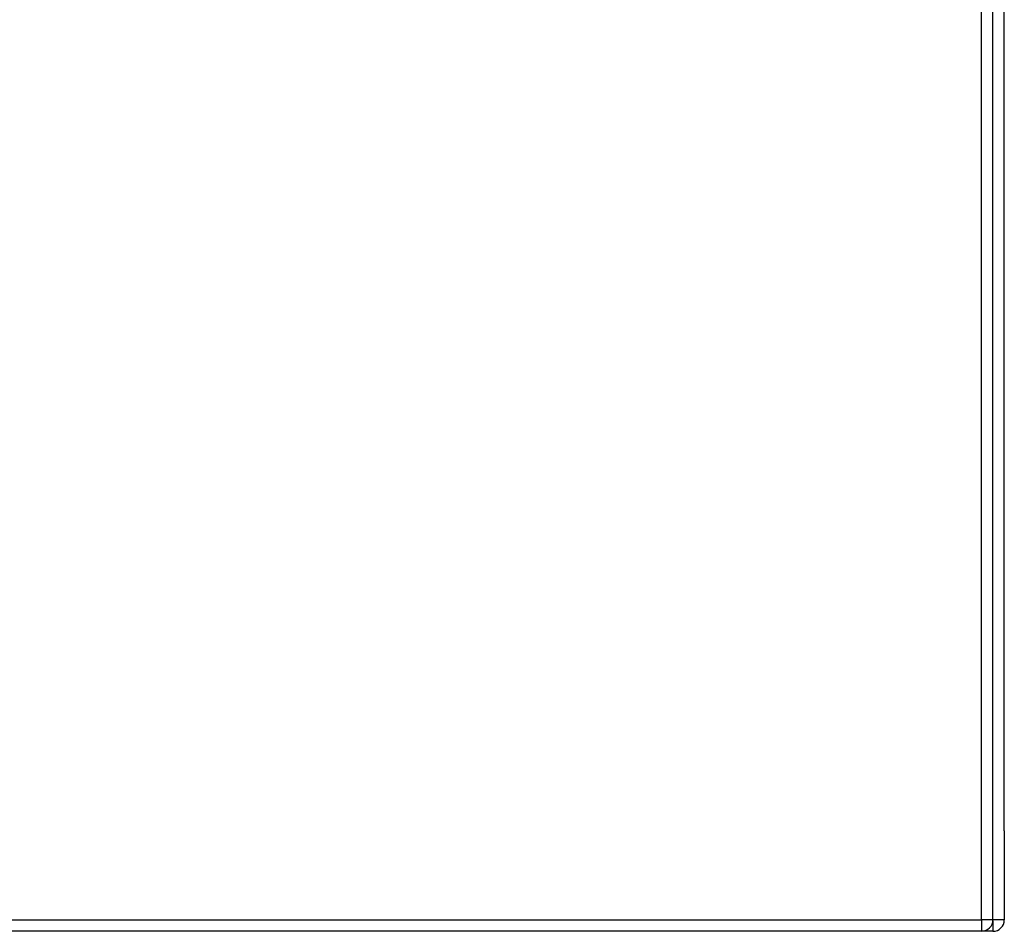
# Model space of a CAD drawing. Header units: inches. Extents: x 20 to 506, y 54 to 236.
# Tile 103 of 245: x 205 to 214, y 127 to 135. Entities that reach past the tile are written whole.
import ezdxf

# ---------------------------------------------------------------- set-up
doc = ezdxf.new("R2010")
doc.units = ezdxf.units.IN
doc.header["$MEASUREMENT"] = 0
doc.layers.add('Visible Edges(ANSI)', color=7, linetype='Continuous', lineweight=25)
doc.layers.add('Visible Tangent Edges(ANSI)', color=7, linetype='Continuous', lineweight=25)

msp = doc.modelspace()

# ---------------------------------------------------------------- linework, layer by layer
at = {"layer": 'Visible Edges(ANSI)'}
for p, q in [((213.5534, 126.9722), (213.5534, 156.6922)), ((213.6519, 127.7456), (213.6519, 155.9975)), ((213.6519, 127.7456), (213.6519, 126.9706)), ((213.4544, 126.8732), (165.8494, 126.8732)), ((213.5529, 126.8716), (184.3563, 126.8716))]:
    msp.add_line(p, q, dxfattribs=at)
for centre in [(213.4544, 126.9722), (213.5529, 126.9706)]:
    msp.add_arc(centre, 0.099, 270, 0, dxfattribs=at)
at = {"layer": 'Visible Tangent Edges(ANSI)'}
for p, q in [((213.4544, 126.9722), (213.4544, 156.6922)), ((165.8494, 126.9722), (213.4544, 126.9722)), ((213.4544, 126.9722), (213.4544, 126.8732)), ((213.5534, 126.9722), (213.4544, 126.9722)), ((213.5529, 126.9623), (213.5529, 126.8716)), ((213.6519, 126.9706), (213.5534, 126.9706))]:
    msp.add_line(p, q, dxfattribs=at)

doc.saveas('drawing.dxf')
